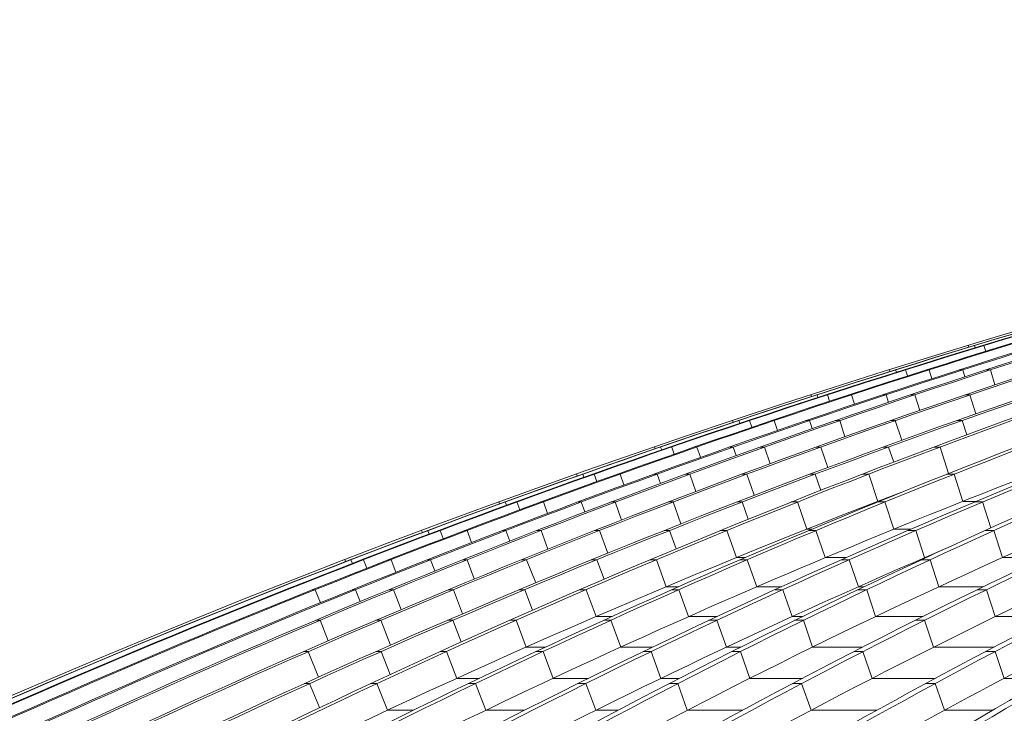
# Model space of a CAD drawing. Header units: millimetres. Extents: x 98865 to 469195, y -12752 to 43452.
# Tile 47 of 98: x 276113 to 278870, y 36623 to 38564. Entities that reach past the tile are written whole.
import ezdxf

# ---------------------------------------------------------------- set-up
doc = ezdxf.new("R2010")
doc.units = ezdxf.units.MM
doc.header["$LTSCALE"] = 0.05
doc.layers.get('0').update_dxf_attribs({"lineweight": 0})

# ---------------------------------------------------------------- blocks, each defined once
blk = doc.blocks.new('fjhhjhjj')
at = {"elevation": -8576.5}
for points in [[(46762.6, 15673.5, -0.18771), (62936.6, 24280.2)], [(62953.8, 24280.2, 0.039118), (59038.2, 23497.9, 0.036586), (55573.4, 22237.1, 0.039025), (52351.5, 20487.6, 0.039239), (49379.8, 18282.2, 0.036518), (46781.5, 15673.5)], [(62959.3, 24280.2, 0.039305), (59064, 23497.9, 0.0367), (55616.1, 22237.1, 0.036614), (52391.6, 20487.6, 0.036612), (49451.2, 18282.2, 0.036513), (46864.8, 15673.5)], [(62984.3, 24280.2, 0.039575), (59118, 23497.9, 0.036909), (55695.6, 22237.1, 0.036762), (52495.1, 20487.6, 0.036687), (49576.5, 18282.2, 0.01823), (48246.7, 17026.1, 0.018268), (47009.3, 15673.5)], [(62991.2, 24280.2, 0.039575), (59124.9, 23497.9, 0.036909), (55702.5, 22237.1, 0.036762), (52502, 20487.6, 0.036687), (49583.4, 18282.2, 0.03651), (47016.2, 15673.5)], [(63027.4, 24280.2, 0.039972), (59202.9, 23497.9, 0.018833), (57486.5, 22930.4, 0.018369), (55817.6, 22237.1, 0.018694), (54204.5, 21422.1, 0.018271), (52651.7, 20487.6, 0.018633), (51167.7, 19438.1, 0.01815), (49764.7, 18282.2, 0.018462), (48449.2, 17026.1, 0.018027), (47225.3, 15673.5)], [(63039.4, 24280.2, 0.040592), (59278.5, 23497.9, 0.037721), (55950.6, 22237.1, 0.038047), (52843.8, 20487.6, 0.037763), (50001.6, 18282.2, 0.036483), (47506, 15673.5)], [(63132.9, 24280.2, 0.040969), (59410, 23497.9, 0.037974), (56114.6, 22237.1, 0.037501), (53032.7, 20487.6, 0.037043), (50222.4, 18282.2, 0.036462), (47750.4, 15673.5)], [(63146.5, 24280.2, 0.040969), (59423.6, 23497.9, 0.037974), (56128.2, 22237.1, 0.037501), (53046.3, 20487.6, 0.037043), (50236, 18282.2, 0.036462), (47764, 15673.5)], [(63272.6, 24280.2, 0.041334), (59585.6, 23497.9, 0.038282), (56323.1, 22237.1, 0.037017), (53268, 20487.6, 0.036368), (50491, 18282.2, 0.036444), (48044.5, 15673.5)], [(63295, 24280.2, 0.042403), (59710.3, 23497.9, 0.039047), (56537.2, 22237.1, 0.038215), (53569.8, 20487.6, 0.037353), (50863.8, 18282.2, 0.036362), (48483.6, 15673.5)], [(63378.8, 24280.2, 0.043466), (59890.9, 23497.9, 0.039825), (56803.6, 22237.1, 0.038714), (53916.3, 20487.6, 0.037547), (51283.5, 18282.2, 0.036258), (48967.6, 15673.5)], [(63398.8, 24280.2, 0.043466), (59910.9, 23497.9, 0.039825), (56823.6, 22237.1, 0.038714), (53936.3, 20487.6, 0.037547), (51303.4, 18282.2, 0.036258), (48987.6, 15673.5)], [(63492.7, 24280.2, 0.044718), (60113.3, 23497.9, 0.040724), (57122, 22237.1, 0.039269), (54324.6, 20487.6, 0.037737), (51773.6, 18282.2, 0.036105), (49529.8, 15673.5)], [(63520.9, 24280.2, 0.046454), (60282.9, 23497.9, 0.041974), (57417.6, 22237.1, 0.039159), (54733.9, 20487.6, 0.037023), (52295.7, 18282.2, 0.035844), (50147.1, 15673.5)], [(63716, 24280.2, 0.047374), (60549.1, 23497.9, 0.042567), (57745.8, 22237.1, 0.040333), (55124.2, 20487.6, 0.038015), (52733.6, 18282.2, 0.035685), (50630.9, 15673.5)], [(63741.8, 24280.2, 0.047374), (60574.9, 23497.9, 0.042567), (57771.7, 22237.1, 0.040333), (55150.1, 20487.6, 0.038015), (52759.5, 18282.2, 0.035685), (50656.7, 15673.5)], [(63964.6, 24280.2, 0.048308), (60867.1, 23497.9, 0.043228), (58126.2, 22237.1, 0.039953), (55559.6, 20487.6, 0.037282), (53226.6, 18282.2, 0.035508), (51171.2, 15673.5)], [(64001.7, 24280.2, 0.050801), (61078.4, 23497.9, 0.044807), (58490.9, 22237.1, 0.041478), (56070.9, 20487.6, 0.038141), (53864.2, 18282.2, 0.034979), (51923.2, 15673.5)], [(62388.5, 24205.7, 0.033617), (59039.5, 23497.9, 0.036586), (55574.8, 22237.1, 0.039142), (52353.6, 20487.6, 0.039364), (49381.1, 18282.2, 0.036518), (46782.9, 15673.5)], [(62388.5, 24205.7, 0.033628), (59059.7, 23497.9, 0.0367), (55611.7, 22237.1, 0.036614), (52387.2, 20487.6, 0.036612), (49446.8, 18282.2, 0.036513), (46860.4, 15673.5)], [(62427.8, 24197.6, 0.033744), (59212.3, 23497.9, 0.037215), (55827, 22237.1, 0.036977), (52661, 20487.6, 0.018395), (51177.1, 19438.1, 0.036624), (48458.6, 17026.1, 0.018179), (47234.7, 15673.5)], [(62427.2, 24197.6, 0.034203), (59266.1, 23497.9, 0.037721), (55938.3, 22237.1, 0.038047), (52831.5, 20487.6, 0.037763), (49989.3, 18282.2, 0.036483), (47493.7, 15673.5)], [(62703.1, 24197.6, 0.035058), (59600.5, 23497.9, 0.038282), (56338, 22237.1, 0.037134), (53283.6, 20487.6, 0.036499), (50505.9, 18282.2, 0.036444), (48059.3, 15673.5)], [(62703.4, 24197.6, 0.035573), (59692.6, 23497.9, 0.039047), (56519.5, 22237.1, 0.038215), (53552.1, 20487.6, 0.037353), (50846.1, 18282.2, 0.036362), (48465.9, 15673.5)], [(62979.4, 24197.6, 0.037923), (60135.5, 23497.9, 0.040724), (57144.2, 22237.1, 0.039269), (54346.8, 20487.6, 0.037737), (51795.8, 18282.2, 0.036105), (49552, 15673.5)], [(62978.8, 24197.6, 0.039031), (60258.1, 23497.9, 0.041973), (57392.9, 22237.1, 0.039281), (54709.8, 20487.6, 0.037158), (52270.9, 18282.2, 0.035844), (50122.3, 15673.5)], [(63503.7, 24197.6, 0.0412), (60894, 23497.9, 0.043228), (58153.2, 22237.1, 0.040078), (55587.1, 20487.6, 0.037418), (53253.5, 18282.2, 0.035508), (51198.2, 15673.5)], [(63503.7, 24197.6, 0.042487), (61049.2, 23497.9, 0.044807), (58461.6, 22237.1, 0.041477), (56041.7, 20487.6, 0.038141), (53835, 18282.2, 0.034979), (51894, 15673.5)], [(61928.4, 23708.6, 0.014968), (61095.4, 23420, 0.044807), (58516.1, 22163.2, 0.041477), (56104, 20419.3, 0.038788), (53904.3, 18221, 0.034841), (51969.1, 15620.6)], [(61476, 23702.7, 0.013612), (60593.4, 23420, 0.042568), (57799, 22163.2, 0.040333), (55185.8, 20419.3, 0.038016), (52802.8, 18221, 0.035579), (50706.4, 15620.6)], [(60766.4, 23572.4, 0.006913), (60301.1, 23420, 0.041972), (57445.1, 22163.2, 0.040001), (54774.7, 20419.3, 0.037946), (52339.7, 18221, 0.035806), (50197.8, 15620.6)], [(59171.8, 23162.2, 0.030221), (56853.7, 22163.2, 0.038714), (53975.7, 20419.3, 0.037547), (51351.3, 18221, 0.036142), (49042.3, 15620.6)], [(60199.1, 23146.1, 0.03225), (58180.2, 22163.2, 0.04069), (55625.6, 20419.3, 0.038083), (53296.2, 18221, 0.035317), (51246.7, 15620.6)], [(58392.8, 22957.7, 0.022808), (56568.2, 22163.2, 0.038215), (53610.3, 20419.3, 0.037353), (50913, 18221, 0.036235), (48539.9, 15620.6)], [(58511.4, 22798.2, 0.018608), (57173.3, 22163.2, 0.039269), (54384.9, 20419.3, 0.037737), (51842.1, 18221, 0.035982), (49605, 15620.6)]]:
    blk.add_lwpolyline(points, format="xyb", dxfattribs=at)
for points in [[(58580.5, 23363.7), (58578.9, 23368.9)], [(58596.5, 23368.1), (58595.1, 23368.1)], [(58598.5, 23361.9), (58596.5, 23368.1)], [(58623.2, 23368.1), (58618.8, 23368.1)], [(58623.2, 23368.1), (58628.2, 23352)], [(58360, 23295.6), (58358.3, 23300.9)], [(58375.9, 23300.2), (58374.6, 23300.2)], [(58378, 23293.4), (58375.9, 23300.2)], [(58403.7, 23300.2), (58399.4, 23300.2)], [(58403.7, 23300.2), (58409.1, 23283.2)], [(58469.5, 23300.2), (58462.6, 23300.2)], [(58469.5, 23300.2), (58477.3, 23275.5)], [(58564, 23300.2), (58554, 23300.2)], [(58564, 23300.2), (58570, 23280.9)], [(58641.2, 23300.2), (58628.9, 23300.2)], [(58641.2, 23300.2), (58653.7, 23258.5)], [(58140.1, 23225.5), (58138.3, 23230.9)], [(58155.9, 23230.2), (58154.6, 23230.2)], [(58158.3, 23223), (58155.9, 23230.2)], [(58184.8, 23230.2), (58180.4, 23230.2)], [(58184.8, 23230.2), (58190.7, 23212.3)], [(58252.2, 23230.2), (58245.3, 23230.2)], [(58252.2, 23230.2), (58260.7, 23204.2)], [(58349.1, 23230.2), (58339.1, 23230.2)], [(58349.1, 23230.2), (58355.8, 23209.3)], [(58429.9, 23230.2), (58417.6, 23230.2)], [(58429.9, 23230.2), (58443.3, 23186.8)], [(58583.4, 23230.2), (58569.8, 23230.2)], [(58583.4, 23230.2), (58600.2, 23176.9)], [(57920.9, 23153.5), (57919, 23158.9)], [(57936.6, 23158.3), (57935.3, 23158.3)], [(57939.3, 23150.6), (57936.6, 23158.3)], [(57966.6, 23158.3), (57962.2, 23158.3)], [(57966.6, 23158.3), (57973.1, 23139.4)], [(58035.6, 23158.3), (58028.7, 23158.3)], [(58035.6, 23158.3), (58044.8, 23130.8)], [(58134.8, 23158.3), (58124.8, 23158.3)], [(58134.8, 23158.3), (58142.3, 23135.7)], [(58219.2, 23158.3), (58206.9, 23158.3)], [(58219.2, 23158.3), (58233.6, 23113.2)], [(58374.8, 23158.3), (58361.2, 23158.3)], [(58374.8, 23158.3), (58392.8, 23103)], [(58562.1, 23158.3), (58547.2, 23158.3)], [(58562.1, 23158.3), (58575, 23118.7)], [(57702.3, 23079.4), (57700.4, 23084.9)], [(57717.9, 23084.3), (57716.6, 23084.3)], [(57720.9, 23076.1), (57717.9, 23084.3)], [(57749, 23084.3), (57744.6, 23084.3)], [(57749, 23084.3), (57755.9, 23064.5)], [(57819.6, 23084.3), (57812.7, 23084.3)], [(57819.6, 23084.3), (57829.6, 23055.4)], [(57921.2, 23084.3), (57911.3, 23084.3)], [(57921.2, 23084.3), (57929.4, 23060.1)], [(58009.2, 23084.3), (57996.8, 23084.3)], [(58009.2, 23084.3), (58024.6, 23037.5)], [(58166.8, 23084.3), (58153.2, 23084.3)], [(58166.8, 23084.3), (58186, 23027)], [(58356.2, 23084.3), (58341.3, 23084.3)], [(58356.2, 23084.3), (58370.4, 23041.9)], [(58500.3, 23084.3), (58482.6, 23084.3)], [(58500.3, 23084.3), (58524.1, 23010.2)], [(57484.5, 23003.3), (57482.4, 23008.9)], [(57500, 23008.3), (57498.6, 23008.3)], [(57503.2, 22999.6), (57500, 23008.3)], [(57532.1, 23008.3), (57527.7, 23008.3)], [(57532.1, 23008.3), (57539.6, 22987.5)], [(57604.3, 23008.3), (57597.4, 23008.3)], [(57604.3, 23008.3), (57615.2, 22978)], [(57708.2, 23008.3), (57698.5, 23008.3)], [(57708.2, 23008.3), (57717.3, 22982.4)], [(57799.8, 23008.3), (57787.5, 23008.3)], [(57799.8, 23008.3), (57816.3, 22959.7)], [(57959.4, 23008.3), (57945.9, 23008.3)], [(57959.4, 23008.3), (57979.9, 22949.1)], [(58150.9, 23008.3), (58136, 23008.3)], [(58150.9, 23008.3), (58166.5, 22963)], [(58300.6, 23008.3), (58282.9, 23008.3)], [(58300.6, 23008.3), (58325.9, 22932)], [(58539.3, 23008.3), (58519.4, 23008.3)], [(58539.3, 23008.3), (58564, 22932)], [(57265.2, 22930.9), (57267.3, 22925.3)], [(57282.7, 22930.4), (57281.4, 22930.4)], [(57282.7, 22930.4), (57286.2, 22921.1)], [(57315.9, 22930.4), (57311.5, 22930.4)], [(57315.9, 22930.4), (57324, 22908.6)], [(57389.7, 22930.4), (57382.8, 22930.4)], [(57389.7, 22930.4), (57401.4, 22898.5)], [(57495.9, 22930.4), (57486.5, 22930.4)], [(57495.9, 22930.4), (57505.9, 22902.7)], [(57591.1, 22930.4), (57578.8, 22930.4)], [(57591.1, 22930.4), (57608.7, 22880)], [(57752.8, 22930.4), (57739.2, 22930.4)], [(57752.8, 22930.4), (57774.5, 22869.1)], [(57946.2, 22930.4), (57931.4, 22930.4)], [(57946.2, 22930.4), (57963.4, 22882.1)], [(58101.5, 22930.4), (58083.8, 22930.4)], [(58101.5, 22930.4), (58127.5, 22854.3)], [(58345.6, 22930.4), (58325.6, 22930.4)], [(58329.5, 22932), (58325.9, 22932)], [(58345.6, 22930.4), (58370.9, 22854.3)], [(58600.5, 22932), (58564, 22932)], [(58618.9, 22930.4), (58596.7, 22930.4)], [(58618.9, 22930.4), (58642.1, 22857.7)], [(57051.2, 22845.3), (57048.9, 22851)], [(57066.5, 22850.6), (57065.2, 22850.6)], [(57070.3, 22840.8), (57066.5, 22850.6)], [(57100.7, 22850.6), (57096.3, 22850.6)], [(57100.7, 22850.6), (57109.4, 22827.8)], [(57176.1, 22850.6), (57169.2, 22850.6)], [(57176.1, 22850.6), (57188.8, 22817.1)], [(57284.6, 22850.6), (57275.5, 22850.6)], [(57284.6, 22850.6), (57295.6, 22821)], [(57383.3, 22850.6), (57371, 22850.6)], [(57383.3, 22850.6), (57402.1, 22798.4)], [(57547.1, 22850.6), (57533.5, 22850.6)], [(57547.1, 22850.6), (57570.1, 22787.3)], [(57742.6, 22850.6), (57727.7, 22850.6)], [(57742.6, 22850.6), (57761.3, 22799.3)], [(57903.4, 22850.6), (57885.7, 22850.6)], [(57903.4, 22850.6), (57930, 22774.7)], [(58141.7, 22854.3), (58127.5, 22854.3)], [(58152.8, 22850.6), (58132.8, 22850.6)], [(58178.7, 22774.7), (58152.8, 22850.6)], [(58418.4, 22854.3), (58370.9, 22854.3)], [(58432.1, 22850.6), (58409.9, 22850.6)], [(58457.1, 22774.7), (58432.1, 22850.6)], [(58651.1, 22850.6), (58626.3, 22850.6)], [(58651.1, 22850.6), (58674.6, 22774.7)], [(56835.8, 22763.4), (56833.5, 22769.2)], [(56851.1, 22768.8), (56849.7, 22768.8)], [(56855.2, 22758.5), (56851.1, 22768.8)], [(56886.3, 22768.8), (56881.9, 22768.8)], [(56886.3, 22768.8), (56895.6, 22745)], [(56963.3, 22768.8), (56956.4, 22768.8)], [(56963.3, 22768.8), (56976.8, 22733.8)], [(57074.1, 22768.8), (57065.1, 22768.8)], [(57074.1, 22768.8), (57086, 22737.4)], [(57176.4, 22768.8), (57164, 22768.8)], [(57176.4, 22768.8), (57196.3, 22714.9)], [(57342.1, 22768.8), (57328.5, 22768.8)], [(57342.1, 22768.8), (57368.2, 22704.2)], [(57539.6, 22768.8), (57524.8, 22768.8)], [(57539.6, 22768.8), (57560, 22714.4)], [(57706, 22768.8), (57688.3, 22768.8)], [(57706, 22768.8), (57733.2, 22693.2)], [(57954.5, 22774.7), (57930, 22774.7)], [(57960.7, 22768.8), (57940.7, 22768.8)], [(57987.2, 22693.2), (57960.7, 22768.8)], [(58237, 22774.7), (58178.7, 22774.7)], [(58245.9, 22768.8), (58223.7, 22768.8)], [(58271.5, 22693.2), (58245.9, 22768.8)], [(58472.7, 22768.8), (58447.9, 22768.8)], [(58460.7, 22774.7), (58457.1, 22774.7)], [(58496.8, 22693.2), (58472.7, 22768.8)], [(58790.6, 22774.7), (58674.6, 22774.7)], [(56751.1, 22685), (56744.3, 22685)], [(56751.1, 22685), (56765.7, 22648.6)], [(56864.2, 22685), (56855.4, 22685)], [(56864.2, 22685), (56877.3, 22651.8)], [(56970.1, 22685), (56957.8, 22685)], [(56970.1, 22685), (56991.3, 22629.3)], [(57137.8, 22685), (57124.2, 22685)], [(57137.8, 22685), (57163.7, 22617.7)], [(57337.4, 22685), (57322.5, 22685)], [(57337.4, 22685), (57359.5, 22627.6)], [(57509.3, 22685), (57491.6, 22685)], [(57509.3, 22685), (57537.1, 22609.7)], [(57767.7, 22693.2), (57733.2, 22693.2)], [(57769.3, 22685), (57749.3, 22685)], [(57796.4, 22609.7), (57769.3, 22685)], [(58056, 22693.2), (57987.2, 22693.2)], [(58060.4, 22685), (58038.2, 22685)], [(58086.6, 22609.7), (58060.4, 22685)], [(58295, 22685), (58270.2, 22685)], [(58287.3, 22693.2), (58271.5, 22693.2)], [(58319.7, 22609.7), (58295, 22685)], [(58620.9, 22693.2), (58496.8, 22693.2)], [(58630.1, 22685), (58604.2, 22685)], [(58630.1, 22685), (58654.7, 22609.7)], [(57581.4, 22609.7), (57537.1, 22609.7)], [(57875.5, 22609.7), (57796.4, 22609.7)], [(58114.4, 22609.7), (58086.6, 22609.7)], [(58451.8, 22609.7), (58319.7, 22609.7)], [(58816.3, 22609.7), (58654.7, 22609.7)], [(56764.6, 22599.3), (56752.3, 22599.3)], [(56764.6, 22599.3), (56787, 22541.8)], [(56934.3, 22599.3), (56920.7, 22599.3)], [(56934.3, 22599.3), (56961.6, 22529.9)], [(57135.9, 22599.3), (57121, 22599.3)], [(57135.9, 22599.3), (57159.9, 22538.7)], [(57313.3, 22599.3), (57295.6, 22599.3)], [(57313.3, 22599.3), (57341.8, 22524.3)], [(57578.6, 22599.3), (57558.6, 22599.3)], [(57606.3, 22524.3), (57578.6, 22599.3)], [(57875.6, 22599.3), (57853.4, 22599.3)], [(57902.4, 22524.3), (57875.6, 22599.3)], [(58118, 22599.3), (58093.2, 22599.3)], [(58143.2, 22524.3), (58118, 22599.3)], [(58456.9, 22599.3), (58431, 22599.3)], [(58456.9, 22599.3), (58482, 22524.3)], [(57395.7, 22524.3), (57341.8, 22524.3)], [(57695.6, 22524.3), (57606.3, 22524.3)], [(57942, 22524.3), (57902.4, 22524.3)], [(58283.1, 22524.3), (58143.2, 22524.3)], [(58651.4, 22524.3), (58482, 22524.3)], [(56731.5, 22511.7), (56717.9, 22511.7)], [(56731.5, 22511.7), (56760.2, 22440.1)], [(56935.2, 22511.7), (56920.3, 22511.7)], [(56935.2, 22511.7), (56961.1, 22447.7)], [(57118.1, 22511.7), (57100.4, 22511.7)], [(57118.1, 22511.7), (57147.2, 22436.9)], [(57388.7, 22511.7), (57368.7, 22511.7)], [(57417, 22436.9), (57388.7, 22511.7)], [(57691.6, 22511.7), (57669.4, 22511.7)], [(57719, 22436.9), (57691.6, 22511.7)], [(57941.7, 22511.7), (57917, 22511.7)], [(57967.5, 22436.9), (57941.7, 22511.7)], [(58284.4, 22511.7), (58258.6, 22511.7)], [(58284.4, 22511.7), (58310.1, 22436.9)], [(58654.4, 22511.7), (58627.4, 22511.7)], [(58679.8, 22436.9), (58654.4, 22511.7)], [(56735.3, 22422.1), (56720.5, 22422.1)], [(56735.3, 22422.1), (56763.3, 22354.9)], [(56923.7, 22422.1), (56906, 22422.1)], [(56953.4, 22347.6), (56923.7, 22422.1)], [(57210.5, 22436.9), (57147.2, 22436.9)], [(57199.5, 22422.1), (57179.5, 22422.1)], [(57228.4, 22347.6), (57199.5, 22422.1)], [(57516.1, 22436.9), (57417, 22436.9)], [(57508.4, 22422.1), (57486.2, 22422.1)], [(57536.3, 22347.6), (57508.4, 22422.1)], [(57770.2, 22436.9), (57719, 22436.9)], [(57766.2, 22422.1), (57741.5, 22422.1)], [(57792.6, 22347.6), (57766.2, 22422.1)], [(58115, 22436.9), (57967.5, 22436.9)], [(58112.7, 22422.1), (58086.9, 22422.1)], [(58112.7, 22422.1), (58139, 22347.6)], [(58487, 22436.9), (58310.1, 22436.9)], [(58486.5, 22422.1), (58459.6, 22422.1)], [(58512.5, 22347.6), (58486.5, 22422.1)], [(58802.1, 22436.9), (58679.8, 22436.9)], [(57025.9, 22347.6), (56953.4, 22347.6)], [(57337.3, 22347.6), (57228.4, 22347.6)], [(57599, 22347.6), (57536.3, 22347.6)], [(57947.4, 22347.6), (57792.6, 22347.6)], [(58323.3, 22347.6), (58139, 22347.6)], [(58647.5, 22347.6), (58512.5, 22347.6)]]:
    blk.add_lwpolyline(points, dxfattribs=at)

msp = doc.modelspace()

# ---------------------------------------------------------------- block references
msp.add_blockref('fjhhjhjj', (220189.5, 14284, -85924.7))

doc.saveas('drawing.dxf')
